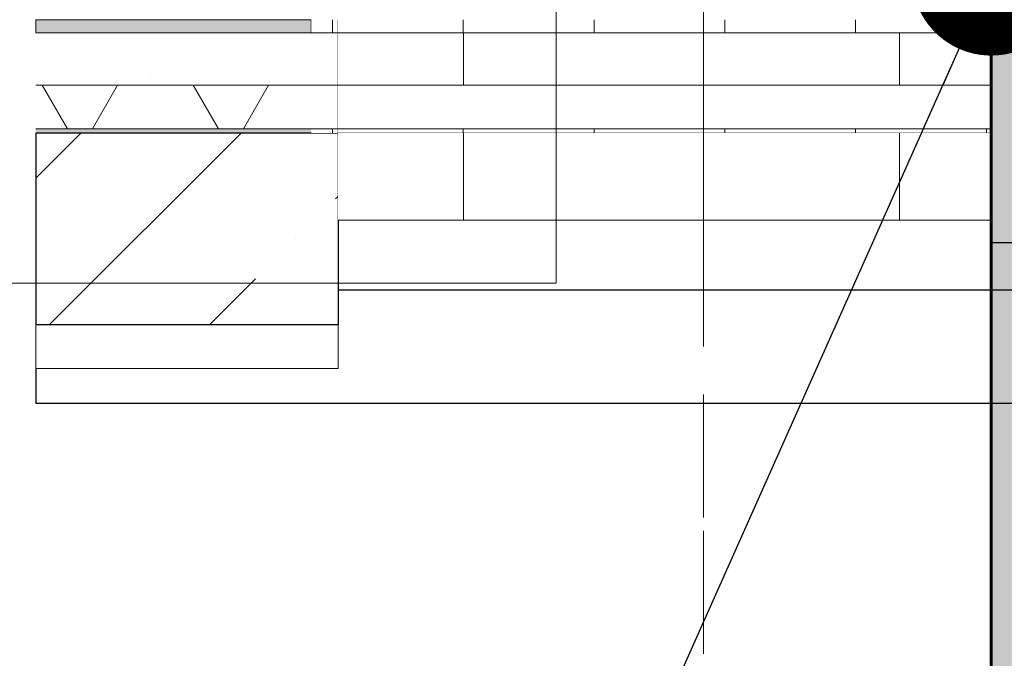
# Model space of a CAD drawing. Header units: millimetres. Extents: x -28821 to 130709, y -7627 to 10914.
# Tile 23 of 111: x 25887 to 27016, y -4710 to -3977. Entities that reach past the tile are written whole.
import ezdxf
from ezdxf.enums import TextEntityAlignment as Align

# ---------------------------------------------------------------- set-up
doc = ezdxf.new("R2010")
doc.units = ezdxf.units.MM
doc.header["$MEASUREMENT"] = 0
doc.set_wipeout_variables(frame=1)
doc.linetypes.add('Wipeout_Contour', pattern=[1000, 0, -1000])
doc.linetypes.add('Штрих-Штриховая', pattern=[1093.611073, 529.166651, -211.666656, 141.111112, -211.666656])
for name, color, linetype, lineweight in [('1 Молдинги_Ном._пера__41', 7, 'Continuous', 60), ('1_Цоколь_Ном._пера__101', 253, 'Continuous', 5), ('1_Цоколь_Ном._пера__21', 7, 'Continuous', 30), ('2D - Общий_Ном._пера__2', 8, 'Continuous', 15), ('2D - Общий_Ном._пера__74', 255, 'Continuous', 0), ('Конструктив - Стены Несущие_Ном._пера__21', 7, 'Continuous', 30), ('Размер - Отметка Уровня_Ном._пера__1', 7, 'Continuous', 15), ('Элемент Модели - Оси_Ном._пера__1', 7, 'Continuous', 15), ('Элемент Модели - Оси_Ном._пера__2', 8, 'Continuous', 15)]:
    doc.layers.add(name, color=color, linetype=linetype, lineweight=lineweight)
for name, color, linetype in [('1_Покрытие пола', 7, 'Continuous'), ('1_Цоколь', 7, 'Continuous'), ('Конструктив - Перекрытия', 7, 'Continuous'), ('Конструктив - Стены Несущие', 7, 'Continuous'), ('Элемент Модели - Оси', 7, 'Continuous')]:
    doc.layers.add(name, color=color, linetype=linetype)
for name, color, linetype, lineweight, true_color in [('1_Покрытие пола_Ном._пера__14', 7, 'Continuous', 15, 0xbd8b17), ('1_Покрытие пола_Ном._пера__155', 7, 'Continuous', 20, 0xa86b51), ('1_Покрытие пола_Ном._пера__164', 7, 'Continuous', 5, 0xf27e39), ('1_Покрытие пола_Ном._пера__174', 7, 'Continuous', 5, 0xe4ad2c), ('1_Покрытие пола_Ном._пера__89', 7, 'Continuous', 20, 0x71cebe), ('Конструктив - Перекрытия_Ном._пера__170', 7, 'Continuous', 5, 0x9f9f00), ('Конструктив - Перекрытия_Ном._пера__29', 7, 'Continuous', 30, 0x3dad99), ('Конструктив - Перекрытия_Ном._пера__89', 7, 'Continuous', 20, 0x71cebe)]:
    doc.layers.add(name, color=color, linetype=linetype, lineweight=lineweight, true_color=true_color)
doc.styles.add('СГЕНЕРИР_СТИЛЬ_1', font='arial.ttf')
doc.dimstyles.new('СГЕНЕРИР_СТИЛЬ__4', dxfattribs={"dimtxt": 0.18, "dimasz": 364.8, "dimexe": 0.18, "dimexo": 0.0625, "dimgap": 0, "dimtad": 0, "dimtih": 1, "dimtoh": 1, "dimdec": 4, "dimzin": 0, "dimdsep": 46, "dimcen": 0.09, "dimadec": 0, "dimazin": 0, "dimtfac": 1, "dimtdec": 4, "dimtmove": 0, "dimatfit": 3, "dimldrblk": 'ARROWHEAD_11', "dimfxl": 1, "dimtolj": 1, "dimtzin": 0, "dimarcsym": 0})

# ---------------------------------------------------------------- blocks, each defined once
blk = doc.blocks.new('Элемент Разреза_102_2', base_point=(35395.8, -3677.2))
at = {"layer": 'Конструктив - Стены Несущие_Ном._пера__21', "color": 7, "linetype": 'Continuous', "lineweight": 30}
blk.add_line((26252.3, -4287), (29901.5, -4287), dxfattribs=at)
blk = doc.blocks.new('Элемент Разреза_106_2', base_point=(35395.8, -3677.2))
at = {"layer": '1_Покрытие пола', "linetype": 'Continuous', "lineweight": 0, "true_color": 0x000000}
h = blk.add_hatch(dxfattribs=at)
h.set_pattern_fill('БЕТОН_02_0002', color=18, style=0, pattern_type=2)
h.set_pattern_definition([(0, (35395.77, -3677.2), (0, 623.54), [60, -300]), (0, (35575.77, -3365.4), (0, 623.54), [60, -300]), (60, (35395.77, -3677.2), (-540, 311.77), [60, -300]), (60, (35755.77, -3677.2), (-540, 311.77), [60, -300]), (120, (35455.77, -3677.2), (540, 311.77), [60, -300]), (120, (35815.77, -3677.2), (540, 311.77), [60, -300]), (0, (35395.77, -3617.19), (0, 120), [0, -120, 0, -180]), (45, (35455.77, -3617.19), (-84.8528, 84.8528), [0, -90, 0, -150])])
h.paths.add_polyline_path([(25905.4, -3992.2), (25905.4, -4052.2), (26221.5, -4052.2), (26221.5, -3992.2)])
at = {"layer": '1_Покрытие пола_Ном._пера__164', "linetype": 'Continuous', "lineweight": 0, "true_color": 0x3c1f0e}
blk.add_hatch(color=38, dxfattribs=at).paths.add_polyline_path([(26221.5, -3977.2), (25905.4, -3977.2), (25905.4, -3992.2), (26221.5, -3992.2)])
at = {"layer": '1_Покрытие пола_Ном._пера__155', "color": 35, "linetype": 'Continuous', "lineweight": 20, "true_color": 0xa86b51}
for p, q in [((25905.4, -3977.2), (25905.4, -3992.2)), ((26221.5, -3977.2), (25905.4, -3977.2)), ((26221.5, -3977.2), (26221.5, -3992.2)), ((26221.5, -3992.2), (25905.4, -3992.2))]:
    blk.add_line(p, q, dxfattribs=at)
at = {"color": 254, "linetype": 'Wipeout_Contour', "lineweight": 0, "ltscale": 105521.841006}
blk.add_wipeout([(25905.4, -4052.2), (25905.4, -4102.2), (26221.5, -4102.2), (26221.5, -4052.2)], dxfattribs=at).dxf.layer = '1_Покрытие пола'
at = {"layer": '1_Покрытие пола_Ном._пера__14', "linetype": 'Continuous', "lineweight": 0, "true_color": 0x120d02}
blk.add_hatch(color=28, dxfattribs=at).paths.add_polyline_path([(25905.4, -4107.2), (26221.5, -4107.2), (26221.5, -4102.2), (25905.4, -4102.2)])
at = {"layer": '1_Покрытие пола_Ном._пера__174', "linetype": 'Continuous', "lineweight": 5, "true_color": 0xe4ad2c}
h = blk.add_hatch(dxfattribs=at)
h.set_pattern_fill('ИЗОЛЯЦИЯ_02_0002', color=42, style=0, pattern_type=2)
h.set_pattern_definition([(60, (35395.77, -3677.2), (-129.9038, 75), []), (120, (35395.77, -3677.2), (129.9038, 75), [])])
h.paths.add_polyline_path([(25905.4, -4052.2), (25905.4, -4102.2), (26221.5, -4102.2), (26221.5, -4052.2)])
at = {"layer": '1_Покрытие пола_Ном._пера__155', "color": 35, "linetype": 'Continuous', "lineweight": 20, "true_color": 0xa86b51}
for p, q in [((26221.5, -4052.2), (25905.4, -4052.2)), ((26221.5, -4102.2), (25905.4, -4102.2))]:
    blk.add_line(p, q, dxfattribs=at)
blk = doc.blocks.new('Элемент Разреза_153_2', base_point=(35395.8, -3677.2))
at = {"color": 254, "linetype": 'Wipeout_Contour', "lineweight": 0, "ltscale": 105758.031537}
blk.add_wipeout([(25905.4, -4377.2), (26252.2, -4377.2), (26252.2, -4327.2), (25905.4, -4327.2)], dxfattribs=at).dxf.layer = 'Конструктив - Перекрытия'
at = {"layer": 'Конструктив - Перекрытия_Ном._пера__89', "linetype": 'Continuous', "lineweight": 20, "true_color": 0x71cebe}
h = blk.add_hatch(dxfattribs=at)
h.set_pattern_fill('СЕТКА_100X100_0002', color=123, style=0, pattern_type=2)
h.set_pattern_definition([(0, (35395.8, -3677.2), (0, 1000), []), (90, (35395.8, -3677.2), (-1000, 0), [])])
h.paths.add_polyline_path([(25905.4, -4377.2), (26252.2, -4377.2), (26252.2, -4327.2), (25905.4, -4327.2)])
at = {"layer": 'Конструктив - Перекрытия_Ном._пера__89', "color": 123, "linetype": 'Continuous', "lineweight": 20, "true_color": 0x71cebe}
for p, q in [((25905.4, -4327.2), (25905.4, -4377.2)), ((26252.2, -4377.2), (26252.2, -4327.2)), ((25905.4, -4377.2), (26252.2, -4377.2))]:
    blk.add_line(p, q, dxfattribs=at)
blk = doc.blocks.new('Элемент Разреза_154_2', base_point=(35395.8, -3677.2))
at = {"color": 254, "linetype": 'Wipeout_Contour', "lineweight": 0, "ltscale": 105671.514102}
blk.add_wipeout([(25905.4, -4327.2), (26252.3, -4327.2), (26252.3, -4107.2), (25905.4, -4107.2)], dxfattribs=at).dxf.layer = 'Конструктив - Перекрытия'
at = {"layer": 'Конструктив - Перекрытия_Ном._пера__170', "linetype": 'Continuous', "lineweight": 5, "true_color": 0x9f9f00}
h = blk.add_hatch(dxfattribs=at)
h.set_pattern_fill('ЖЕЛЕЗОБЕТОН_0002', color=54, style=0, pattern_type=2)
h.set_pattern_definition([(45, (35395.77, -3677.2), (-183.848, 183.848), []), (45, (35303.84, -3585.27), (-183.848, 183.848), [195, -65, 0, -65])])
h.paths.add_polyline_path([(25905.4, -4327.2), (26252.3, -4327.2), (26252.3, -4107.2), (25905.4, -4107.2)])
at = {"layer": 'Конструктив - Перекрытия_Ном._пера__29', "color": 135, "linetype": 'Continuous', "lineweight": 30, "true_color": 0x3dad99}
for p, q in [((25905.4, -4107.2), (25905.4, -4327.2)), ((26221.5, -4107.2), (25905.4, -4107.2)), ((26252.3, -4107.2), (26221.5, -4107.2)), ((26252.3, -4107.2), (26252.3, -4327.2)), ((26252.3, -4327.2), (25905.4, -4327.2))]:
    blk.add_line(p, q, dxfattribs=at)
blk = doc.blocks.new('Элемент Разреза_158_2', base_point=(35395.8, -3677.2))
at = {"layer": '1_Цоколь_Ном._пера__21', "color": 7, "linetype": 'Continuous', "lineweight": 30}
for p in [(25905.4, -4377.2), (29901.5, -4417.4)]:
    blk.add_line(p, (25905.4, -4417.4), dxfattribs=at)
blk = doc.blocks.new('Элемент Разреза_159_2', base_point=(35395.8, -3677.2))
at = {"color": 254, "linetype": 'Wipeout_Contour', "lineweight": 0, "ltscale": 109116.417328}
blk.add_wipeout([(27001.5, -4233), (27031.5, -4233), (27031.5, -3257.2), (27001.5, -3257.2)], dxfattribs=at).dxf.layer = '1_Цоколь'
at = {"layer": '1_Цоколь_Ном._пера__101', "linetype": 'Continuous', "lineweight": 5}
h = blk.add_hatch(dxfattribs=at)
h.set_pattern_fill('КАМЕНЬ_01_0002', color=253, style=0, pattern_type=2)
h.set_pattern_definition([(45, (35395.77, -3677.2), (-183.848, 183.848), [300, -100]), (45, (35445.26, -3443.85), (-183.848, 183.848), [300, -100])])
h.paths.add_polyline_path([(27001.5, -4233), (27031.5, -4233), (27031.5, -3257.2), (27001.5, -3257.2)])
at = {"layer": '1_Цоколь_Ном._пера__21', "color": 7, "linetype": 'Continuous', "lineweight": 30}
for p, q in [((27001.5, -3257.2), (27001.5, -3977.2)), ((27031.5, -3257.2), (27001.5, -3257.2)), ((27031.5, -3257.2), (27031.5, -4233)), ((27001.5, -3977.2), (27001.5, -4233)), ((27031.5, -4233), (27001.5, -4233))]:
    blk.add_line(p, q, dxfattribs=at)
blk = doc.blocks.new('Элемент Разреза_160_2', base_point=(35395.8, -3677.2))
at = {"color": 254, "linetype": 'Wipeout_Contour', "lineweight": 0, "ltscale": 106149.384553}
blk.add_wipeout([(26251.5, -3977.2), (26221.5, -3977.2), (26221.5, -3992.2), (26251.5, -3992.2)], dxfattribs=at).dxf.layer = '1_Покрытие пола'
at = {"color": 254, "linetype": 'Wipeout_Contour', "lineweight": 0, "ltscale": 106222.514925}
blk.add_wipeout([(26221.5, -4107.2), (26251.5, -4107.2), (26251.5, -4102.2), (26221.5, -4102.2)], dxfattribs=at).dxf.layer = '1_Покрытие пола'
at = {"layer": '1_Покрытие пола', "linetype": 'Continuous', "lineweight": 0, "true_color": 0x000000}
h = blk.add_hatch(dxfattribs=at)
h.set_pattern_fill('СЕТКА_150Х150_0002', color=18, style=0, pattern_type=2)
h.set_pattern_definition([(0, (35395.77, -3677.2), (0, 150), []), (90, (35395.77, -3677.2), (-150, 0), [])])
h.paths.add_polyline_path([(26251.5, -3977.2), (26221.5, -3977.2), (26221.5, -3992.2), (26251.5, -3992.2)])
h = blk.add_hatch(dxfattribs=at)
h.set_pattern_fill('СЕТКА_150Х150_0002', color=18, style=0, pattern_type=2)
h.set_pattern_definition([(0, (35395.77, -3677.2), (0, 150), []), (90, (35395.77, -3677.2), (-150, 0), [])])
h.paths.add_polyline_path([(26221.5, -4107.2), (26251.5, -4107.2), (26251.5, -4102.2), (26221.5, -4102.2)])
at = {"color": 254, "linetype": 'Wipeout_Contour', "lineweight": 0, "ltscale": 106205.613624}
blk.add_wipeout([(26221.5, -4052.2), (26221.5, -4102.2), (26251.5, -4102.2), (26251.5, -4052.2)], dxfattribs=at).dxf.layer = '1_Покрытие пола'
at = {"layer": '1_Покрытие пола_Ном._пера__89', "color": 123, "linetype": 'Continuous', "lineweight": 20, "true_color": 0x71cebe}
for q in [(26221.5, -4102.2), (26251.5, -4107.2)]:
    blk.add_line((26251.5, -4102.2), q, dxfattribs=at)
at = {"color": 254, "linetype": 'Wipeout_Contour', "lineweight": 0, "ltscale": 106172.073594}
blk.add_wipeout([(26221.5, -4052.2), (26251.5, -4052.2), (26251.5, -3992.2), (26221.5, -3992.2)], dxfattribs=at).dxf.layer = '1_Покрытие пола'
at = {"layer": '1_Покрытие пола_Ном._пера__89', "linetype": 'Continuous', "lineweight": 20, "true_color": 0x71cebe}
h = blk.add_hatch(dxfattribs=at)
h.set_pattern_fill('СЕТКА_50X100_0002', color=123, style=0, pattern_type=2)
h.set_pattern_definition([(360, (35395.8, -3677.2), (0, 1000), []), (90, (35395.77, -3677.2), (-500, 0), [])])
h.paths.add_polyline_path([(26221.5, -4052.2), (26251.5, -4052.2), (26251.5, -3992.2), (26221.5, -3992.2)])
at = {"layer": '1_Покрытие пола_Ном._пера__89', "color": 123, "linetype": 'Continuous', "lineweight": 20, "true_color": 0x71cebe}
for p, q in [((26251.5, -3977.2), (26251.5, -3992.2)), ((26251.5, -3992.2), (26221.5, -3992.2)), ((26251.5, -4052.2), (26251.5, -3992.2)), ((26221.5, -4052.2), (26251.5, -4052.2)), ((26251.5, -4052.2), (26251.5, -4102.2))]:
    blk.add_line(p, q, dxfattribs=at)
blk = doc.blocks.new('Элемент Разреза_161_2', base_point=(35395.8, -3677.2))
at = {"color": 254, "linetype": 'Wipeout_Contour', "lineweight": 0, "ltscale": 107692.185341}
blk.add_wipeout([(26251.5, -3977.2), (26251.5, -3992.2), (27001.5, -3992.2), (27001.5, -3977.2)], dxfattribs=at).dxf.layer = '1_Покрытие пола'
at = {"color": 254, "linetype": 'Wipeout_Contour', "lineweight": 0, "ltscale": 107764.282498}
blk.add_wipeout([(27001.5, -4102.2), (26251.5, -4102.2), (26251.5, -4107.2), (27001.5, -4107.2)], dxfattribs=at).dxf.layer = '1_Покрытие пола'
at = {"layer": '1_Покрытие пола', "linetype": 'Continuous', "lineweight": 0, "true_color": 0x000000}
h = blk.add_hatch(dxfattribs=at)
h.set_pattern_fill('СЕТКА_150Х150_0002', color=18, style=0, pattern_type=2)
h.set_pattern_definition([(0, (35395.77, -3677.2), (0, 150), []), (90, (35395.77, -3677.2), (-150, 0), [])])
h.paths.add_polyline_path([(26251.5, -3977.2), (26251.5, -3992.2), (27001.5, -3992.2), (27001.5, -3977.2)])
h = blk.add_hatch(dxfattribs=at)
h.set_pattern_fill('СЕТКА_150Х150_0002', color=18, style=0, pattern_type=2)
h.set_pattern_definition([(0, (35395.77, -3677.2), (0, 150), []), (90, (35395.77, -3677.2), (-150, 0), [])])
h.paths.add_polyline_path([(27001.5, -4102.2), (26251.5, -4102.2), (26251.5, -4107.2), (27001.5, -4107.2)])
at = {"color": 254, "linetype": 'Wipeout_Contour', "lineweight": 0, "ltscale": 107747.619904}
blk.add_wipeout([(27001.5, -4052.2), (26251.5, -4052.2), (26251.5, -4102.2), (27001.5, -4102.2)], dxfattribs=at).dxf.layer = '1_Покрытие пола'
at = {"layer": '1_Покрытие пола_Ном._пера__89', "color": 123, "linetype": 'Continuous', "lineweight": 20, "true_color": 0x71cebe}
for p, q in [((27001.5, -4102.2), (26251.5, -4102.2)), ((26252.3, -4107.2), (27001.5, -4107.2))]:
    blk.add_line(p, q, dxfattribs=at)
at = {"color": 254, "linetype": 'Wipeout_Contour', "lineweight": 0, "ltscale": 107714.553743}
blk.add_wipeout([(27001.5, -3992.2), (26251.5, -3992.2), (26251.5, -4052.2), (27001.5, -4052.2)], dxfattribs=at).dxf.layer = '1_Покрытие пола'
at = {"layer": '1_Покрытие пола_Ном._пера__89', "linetype": 'Continuous', "lineweight": 20, "true_color": 0x71cebe}
h = blk.add_hatch(dxfattribs=at)
h.set_pattern_fill('СЕТКА_50X100_0002', color=123, style=0, pattern_type=2)
h.set_pattern_definition([(0, (35395.8, -3677.2), (0, 1000), []), (90, (35395.77, -3677.2), (-500, 0), [])])
h.paths.add_polyline_path([(27001.5, -3992.2), (26251.5, -3992.2), (26251.5, -4052.2), (27001.5, -4052.2)])
at = {"layer": '1_Покрытие пола_Ном._пера__89', "color": 123, "linetype": 'Continuous', "lineweight": 20, "true_color": 0x71cebe}
for p, q in [((27001.5, -3992.2), (26251.5, -3992.2)), ((27001.5, -4052.2), (26251.5, -4052.2))]:
    blk.add_line(p, q, dxfattribs=at)
blk = doc.blocks.new('Элемент Разреза_162_2', base_point=(35395.8, -3677.2))
at = {"color": 254, "linetype": 'Wipeout_Contour', "lineweight": 0, "ltscale": 107798.248934}
blk.add_wipeout([(26252.3, -4107.2), (26252.3, -4207.2), (27001.5, -4207.2), (27001.5, -4107.2)], dxfattribs=at).dxf.layer = 'Конструктив - Перекрытия'
at = {"layer": 'Конструктив - Перекрытия_Ном._пера__89', "linetype": 'Continuous', "lineweight": 20, "true_color": 0x71cebe}
h = blk.add_hatch(dxfattribs=at)
h.set_pattern_fill('СЕТКА_50X100_0002', color=123, style=0, pattern_type=2)
h.set_pattern_definition([(0, (35395.8, -3677.2), (0, 1000), []), (90, (35395.77, -3677.2), (-500, 0), [])])
h.paths.add_polyline_path([(26252.3, -4107.2), (26252.3, -4207.2), (27001.5, -4207.2), (27001.5, -4107.2)])
at = {"layer": 'Конструктив - Перекрытия_Ном._пера__89', "color": 123, "linetype": 'Continuous', "lineweight": 20, "true_color": 0x71cebe}
blk.add_line((26252.3, -4207.2), (27001.5, -4207.2), dxfattribs=at)
blk = doc.blocks.new('Стандартный Маркер Сетки[15]_2', base_point=(26671.5, -2866.2))
at = {"layer": 'Элемент Модели - Оси_Ном._пера__2', "color": 8, "linetype": 'Штрих-Штриховая', "lineweight": 15}
blk.add_line((26671.5, -3666.2), (26671.5, -5877.2), dxfattribs=at)
at = {"layer": 'Элемент Модели - Оси_Ном._пера__1', "color": 7, "lineweight": 15, "style": 'СГЕНЕРИР_СТИЛЬ_1'}
blk.add_attdef('AC_MarkerText_1', text='', height=350, rotation=360, dxfattribs=at).set_placement((26671.5, -6977.2), align=Align.TOP_CENTER)
blk = doc.blocks.new('Стандартный Маркер Сетки[16]_2', base_point=(26671.5, 1351.7))
at = {"layer": 'Элемент Модели - Оси_Ном._пера__2', "color": 8, "linetype": 'Штрих-Штриховая', "lineweight": 15}
blk.add_line((26671.5, 551.7), (26671.5, -5877.2), dxfattribs=at)
at = {"layer": 'Элемент Модели - Оси_Ном._пера__2', "color": 8, "lineweight": 15, "style": 'СГЕНЕРИР_СТИЛЬ_1'}
blk.add_attdef('AC_MarkerText_1', text='', height=350, rotation=360, dxfattribs=at).set_placement((26671.5, -6977.2), align=Align.TOP_CENTER)
blk = doc.blocks.new('Стандартный Маркер Сетки[17]_2', base_point=(26671.5, -2866.2))
at = {"layer": 'Элемент Модели - Оси_Ном._пера__2', "color": 8, "linetype": 'Штрих-Штриховая', "lineweight": 15}
blk.add_line((26671.5, -3666.2), (26671.5, -5877.2), dxfattribs=at)
at = {"layer": 'Элемент Модели - Оси_Ном._пера__1', "color": 7, "lineweight": 15, "style": 'СГЕНЕРИР_СТИЛЬ_1'}
blk.add_attdef('AC_MarkerText_1', text='', height=350, rotation=360, dxfattribs=at).set_placement((26671.5, -6977.2), align=Align.TOP_CENTER)
blk = doc.blocks.new('ARROWHEAD_11')
at = {"color": 0, "linetype": 'Continuous', "lineweight": 0}
blk.add_line((0, 0), (-1, 0), dxfattribs=at)
at = {"color": 0, "linetype": 'Continuous', "lineweight": 0, "const_width": 0.25, "flags": 128}
blk.add_lwpolyline([(-0.125, 0, 1), (0.125, 0, 1)], format="xyb", close=True, dxfattribs=at)

msp = doc.modelspace()

# ---------------------------------------------------------------- block references
at = {"layer": '1_Покрытие пола', "lineweight": 0}
msp.add_blockref('Элемент Разреза_106_2', (35395.8, -3677.2), dxfattribs=at)
at = {"layer": '1_Цоколь', "lineweight": 0}
msp.add_blockref('Элемент Разреза_159_2', (35395.8, -3677.2), dxfattribs=at)
at = {"layer": 'Конструктив - Перекрытия', "lineweight": 0}
msp.add_blockref('Элемент Разреза_153_2', (35395.8, -3677.2), dxfattribs=at)
at = {"layer": 'Конструктив - Стены Несущие', "lineweight": 0}
msp.add_blockref('Элемент Разреза_102_2', (35395.8, -3677.2), dxfattribs=at)

# ---------------------------------------------------------------- next in the draw order: block references
at = {"layer": '1_Цоколь', "lineweight": 0}
msp.add_blockref('Элемент Разреза_158_2', (35395.8, -3677.2), dxfattribs=at)
at = {"layer": 'Конструктив - Перекрытия', "lineweight": 0}
msp.add_blockref('Элемент Разреза_154_2', (35395.8, -3677.2), dxfattribs=at)

# ---------------------------------------------------------------- next in the draw order: block references
at = {"layer": '1_Покрытие пола', "lineweight": 0}
msp.add_blockref('Элемент Разреза_160_2', (35395.8, -3677.2), dxfattribs=at)

# ---------------------------------------------------------------- next in the draw order: block references
msp.add_blockref('Элемент Разреза_161_2', (35395.8, -3677.2), dxfattribs=at)

# ---------------------------------------------------------------- next in the draw order: block references
at = {"layer": 'Конструктив - Перекрытия', "lineweight": 0}
msp.add_blockref('Элемент Разреза_162_2', (35395.8, -3677.2), dxfattribs=at)

# ---------------------------------------------------------------- next in the draw order: hatches: boundary and pattern name
at = {"layer": '2D - Общий_Ном._пера__2', "linetype": 'Continuous', "lineweight": 15}
h = msp.add_hatch(dxfattribs=at)
h.set_pattern_fill('ГРУНТ_02_0002', color=8, style=0, pattern_type=2)
h.set_pattern_definition([(45, (35395.77, -3677.2), (-275.7716, 275.7716), []), (45, (35303.84, -3585.3), (-551.543, 551.543), []), (45, (35211.9, -3493.35), (-551.543, 551.543), []), (135, (35120, -3401.42), (91.9239, 91.9239), [390, -390])])
h.paths.add_polyline_path([(27001.5, -5298.7), (61871.5, -5298.7), (61871.5, -4277.2), (60601.5, -4277.2), (27001.5, -3927.2)])

# ---------------------------------------------------------------- next in the draw order: linework, layer by layer
at = {"layer": '1 Молдинги_Ном._пера__41', "color": 7, "linetype": 'Continuous', "lineweight": 60}
msp.add_lwpolyline([(61871.5, -4277.2), (60601.5, -4277.2), (27001.5, -3927.2), (27001.5, -5379.7)], dxfattribs=at)
at = {"layer": '2D - Общий_Ном._пера__74', "color": 255, "linetype": 'Continuous', "lineweight": 0, "flags": 128}
for points in [[(26502.5, -4279.5), (23627.3, -4279.5), (23627.3, 10913.9), (26502.5, 10913.9)], [(27001.5, -5298.7), (61871.5, -5298.7), (61871.5, -4277.2), (60601.5, -4277.2), (27001.5, -3927.2)]]:
    msp.add_lwpolyline(points, close=True, dxfattribs=at)

# ---------------------------------------------------------------- next in the draw order: block references
at = {"layer": 'Элемент Модели - Оси', "color": 8, "linetype": 'Continuous', "lineweight": 15}
for name, p in [('Стандартный Маркер Сетки[16]_2', (26671.5, 1351.7)), ('Стандартный Маркер Сетки[15]_2', (26671.5, -2866.2)), ('Стандартный Маркер Сетки[17]_2', (26671.5, -2866.2))]:
    msp.add_blockref(name, p, dxfattribs=at)

# ---------------------------------------------------------------- next in the draw order: leaders
at = {"layer": 'Размер - Отметка Уровня_Ном._пера__1', "color": 7, "linetype": 'Continuous', "lineweight": 15, "annotation_type": 0, "has_hookline": 1, "hookline_direction": 1, "text_width": 770}
msp.add_leader([(27001.5, -3927.2), (26307.3, -5483.7), (26151.6, -5513.4)], dimstyle='СГЕНЕРИР_СТИЛЬ__4', dxfattribs=at)

doc.saveas('drawing.dxf')
